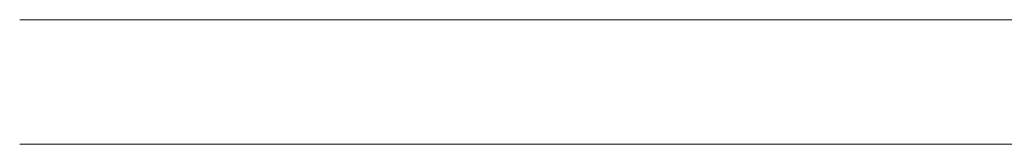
# Model space of a CAD drawing. Header units: millimetres. Extents: x -200 to 200, y -17 to 153.
# Tile 4 of 159: x -172.329 to -165.7, y 125.71 to 126.548. Entities that reach past the tile are written whole.
import ezdxf

# ---------------------------------------------------------------- set-up
doc = ezdxf.new("R2010")
doc.units = ezdxf.units.MM
doc.header["$LTSCALE"] = 12.7
doc.layers.add('Lighting-LED', color=7, linetype='Continuous', lineweight=5, true_color=0x000000)

msp = doc.modelspace()

# ---------------------------------------------------------------- linework, layer by layer
at = {"layer": 'Lighting-LED', "color": 18, "linetype": 'Continuous', "lineweight": 5, "true_color": 0x000000, "invisible_edges": 5}
for points in [[(-163.1428, 126.5476, -146.4147), (-172.0536, 126.5472, -147.1943), (-172.3291, 126.5472, -140.8845), (-163.3843, 126.5476, -140.8845)], [(-163.3843, 126.5476, -140.8845), (-172.3291, 126.5472, -140.8845), (-172.0536, 126.5472, -134.5746), (-163.1428, 126.5476, -135.3542)], [(-163.1428, 126.5476, -346.2744), (-172.0536, 126.5472, -347.054), (-172.3291, 126.5472, -340.7441), (-163.3843, 126.5476, -340.7441)], [(-163.3843, 126.5476, -340.7441), (-172.3291, 126.5472, -340.7441), (-172.0536, 126.5472, -334.4343), (-163.1428, 126.5476, -335.2139)], [(-172.3291, 126.5472, -140.8845), (-172.3291, 125.7096, -140.8845), (-172.0536, 125.7097, -134.5746), (-172.0536, 126.5472, -134.5746)], [(-172.0536, 126.5472, -147.1943), (-172.0536, 125.7096, -147.1943), (-172.3291, 125.7096, -140.8845), (-172.3291, 126.5472, -140.8845)], [(-172.3291, 126.5472, -340.7441), (-172.3291, 125.7096, -340.7441), (-172.0536, 125.7097, -334.4343), (-172.0536, 126.5472, -334.4343)], [(-172.0536, 126.5472, -347.054), (-172.0536, 125.7096, -347.054), (-172.3291, 125.7096, -340.7441), (-172.3291, 126.5472, -340.7441)], [(-163.1428, 126.5476, -135.3542), (-172.0536, 126.5472, -134.5746), (-171.2292, 126.5472, -128.3128), (-162.4203, 126.5477, -129.866)], [(-163.1428, 126.5476, -335.2139), (-172.0536, 126.5472, -334.4343), (-171.2292, 126.5472, -328.1724), (-162.4203, 126.5477, -329.7257)], [(-162.4203, 126.5476, -151.9029), (-171.2292, 126.5471, -153.4562), (-172.0536, 126.5472, -147.1943), (-163.1428, 126.5476, -146.4147)], [(-162.4203, 126.5476, -351.7626), (-171.2292, 126.5471, -353.3158), (-172.0536, 126.5472, -347.054), (-163.1428, 126.5476, -346.2744)], [(-172.0536, 126.5472, -134.5746), (-172.0536, 125.7097, -134.5746), (-171.2292, 125.7097, -128.3128), (-171.2292, 126.5472, -128.3128)], [(-171.2292, 126.5471, -153.4562), (-171.2292, 125.7096, -153.4562), (-172.0536, 125.7096, -147.1943), (-172.0536, 126.5472, -147.1943)], [(-172.0536, 126.5472, -334.4343), (-172.0536, 125.7097, -334.4343), (-171.2292, 125.7097, -328.1724), (-171.2292, 126.5472, -328.1724)], [(-171.2292, 126.5471, -353.3158), (-171.2292, 125.7096, -353.3158), (-172.0536, 125.7096, -347.054), (-172.0536, 126.5472, -347.054)], [(-162.4203, 126.5477, -129.866), (-171.2292, 126.5472, -128.3128), (-169.8622, 126.5473, -122.1466), (-161.2222, 126.5477, -124.4617)], [(-162.4203, 126.5477, -329.7257), (-171.2292, 126.5472, -328.1724), (-169.8622, 126.5473, -322.0063), (-161.2222, 126.5477, -324.3214)], [(-161.2222, 126.5476, -157.3072), (-169.8622, 126.5471, -159.6223), (-171.2292, 126.5471, -153.4562), (-162.4203, 126.5476, -151.9029)], [(-161.2222, 126.5476, -357.1669), (-169.8622, 126.5471, -359.482), (-171.2292, 126.5471, -353.3158), (-162.4203, 126.5476, -351.7626)], [(-171.2292, 126.5472, -128.3128), (-171.2292, 125.7097, -128.3128), (-169.8622, 125.7097, -122.1466), (-169.8622, 126.5473, -122.1466)], [(-171.2292, 126.5472, -328.1724), (-171.2292, 125.7097, -328.1724), (-169.8622, 125.7097, -322.0063), (-169.8622, 126.5473, -322.0063)], [(-169.8622, 126.5471, -159.6223), (-169.8622, 125.7096, -159.6223), (-171.2292, 125.7096, -153.4562), (-171.2292, 126.5471, -153.4562)], [(-169.8622, 126.5471, -359.482), (-169.8622, 125.7096, -359.482), (-171.2292, 125.7096, -353.3158), (-171.2292, 126.5471, -353.3158)], [(-161.2222, 126.5477, -124.4617), (-169.8622, 126.5473, -122.1466), (-167.963, 126.5473, -116.1231), (-159.5576, 126.5477, -119.1824)], [(-161.2222, 126.5477, -324.3214), (-169.8622, 126.5473, -322.0063), (-167.963, 126.5473, -315.9827), (-159.5576, 126.5477, -319.042)], [(-159.5576, 126.5475, -162.5866), (-167.963, 126.5471, -165.6459), (-169.8622, 126.5471, -159.6223), (-161.2222, 126.5476, -157.3072)], [(-159.5576, 126.5475, -362.4462), (-167.963, 126.5471, -365.5055), (-169.8622, 126.5471, -359.482), (-161.2222, 126.5476, -357.1669)], [(-169.8622, 126.5473, -122.1466), (-169.8622, 125.7097, -122.1466), (-167.963, 125.7097, -116.1231), (-167.963, 126.5473, -116.1231)], [(-169.8622, 126.5473, -322.0063), (-169.8622, 125.7097, -322.0063), (-167.963, 125.7097, -315.9827), (-167.963, 126.5473, -315.9827)], [(-167.963, 126.5471, -165.6459), (-167.963, 125.7095, -165.6459), (-169.8622, 125.7096, -159.6223), (-169.8622, 126.5471, -159.6223)], [(-167.963, 126.5471, -365.5055), (-167.963, 125.7095, -365.5055), (-169.8622, 125.7096, -359.482), (-169.8622, 126.5471, -359.482)], [(-159.5576, 126.5477, -119.1824), (-167.963, 126.5473, -116.1231), (-165.546, 126.5473, -110.288), (-157.4392, 126.5477, -114.0682)], [(-159.5576, 126.5477, -319.042), (-167.963, 126.5473, -315.9827), (-165.546, 126.5473, -310.1476), (-157.4392, 126.5477, -313.9279)], [(-157.4392, 126.5475, -167.7007), (-165.546, 126.5471, -171.481), (-167.963, 126.5471, -165.6459), (-159.5576, 126.5475, -162.5866)], [(-157.4392, 126.5475, -367.5604), (-165.546, 126.5471, -371.3406), (-167.963, 126.5471, -365.5055), (-159.5576, 126.5475, -362.4462)], [(-167.963, 126.5473, -116.1231), (-167.963, 125.7097, -116.1231), (-165.546, 125.7098, -110.288), (-165.546, 126.5473, -110.288)], [(-167.963, 126.5473, -315.9827), (-167.963, 125.7097, -315.9827), (-165.546, 125.7098, -310.1476), (-165.546, 126.5473, -310.1476)], [(-165.546, 126.5471, -171.481), (-165.546, 125.7095, -171.481), (-167.963, 125.7095, -165.6459), (-167.963, 126.5471, -165.6459)], [(-165.546, 126.5471, -371.3406), (-165.546, 125.7095, -371.3406), (-167.963, 125.7095, -365.5055), (-167.963, 126.5471, -365.5055)], [(-99.9331, 125.7105, -140.8843), (-172.0536, 125.7097, -134.5746), (-172.3291, 125.7096, -140.8845), (-99.9331, 125.7105, -140.8845)], [(-99.9331, 125.7105, -140.8845), (-172.3291, 125.7096, -140.8845), (-172.0536, 125.7096, -147.1943), (-99.9331, 125.7105, -140.8846)], [(-99.9331, 125.7105, -340.744), (-172.0536, 125.7097, -334.4343), (-172.3291, 125.7096, -340.7441), (-99.9331, 125.7105, -340.7441)], [(-99.9331, 125.7105, -340.7441), (-172.3291, 125.7096, -340.7441), (-172.0536, 125.7096, -347.054), (-99.9331, 125.7105, -340.7443)], [(-99.9331, 125.7105, -140.8842), (-171.2292, 125.7097, -128.3128), (-172.0536, 125.7097, -134.5746), (-99.9331, 125.7105, -140.8843)], [(-99.9331, 125.7105, -140.8846), (-172.0536, 125.7096, -147.1943), (-171.2292, 125.7096, -153.4562), (-99.9331, 125.7105, -140.8847)], [(-99.9331, 125.7105, -340.7439), (-171.2292, 125.7097, -328.1724), (-172.0536, 125.7097, -334.4343), (-99.9331, 125.7105, -340.744)], [(-99.9331, 125.7105, -340.7443), (-172.0536, 125.7096, -347.054), (-171.2292, 125.7096, -353.3158), (-99.9331, 125.7105, -340.7444)], [(-99.933, 125.7105, -140.8841), (-169.8622, 125.7097, -122.1466), (-171.2292, 125.7097, -128.3128), (-99.9331, 125.7105, -140.8842)], [(-99.9331, 125.7105, -140.8847), (-171.2292, 125.7096, -153.4562), (-169.8622, 125.7096, -159.6223), (-99.933, 125.7105, -140.8849)], [(-99.933, 125.7105, -340.7437), (-169.8622, 125.7097, -322.0063), (-171.2292, 125.7097, -328.1724), (-99.9331, 125.7105, -340.7439)], [(-99.9331, 125.7105, -340.7444), (-171.2292, 125.7096, -353.3158), (-169.8622, 125.7096, -359.482), (-99.933, 125.7105, -340.7445)], [(-99.933, 125.7105, -140.884), (-167.963, 125.7097, -116.1231), (-169.8622, 125.7097, -122.1466), (-99.933, 125.7105, -140.8841)], [(-99.933, 125.7105, -140.8849), (-169.8622, 125.7096, -159.6223), (-167.963, 125.7095, -165.6459), (-99.933, 125.7105, -140.885)], [(-99.933, 125.7105, -340.7436), (-167.963, 125.7097, -315.9827), (-169.8622, 125.7097, -322.0063), (-99.933, 125.7105, -340.7437)], [(-99.933, 125.7105, -340.7445), (-169.8622, 125.7096, -359.482), (-167.963, 125.7095, -365.5055), (-99.933, 125.7105, -340.7446)], [(-99.9329, 125.7105, -140.8838), (-165.546, 125.7098, -110.288), (-167.963, 125.7097, -116.1231), (-99.933, 125.7105, -140.884)], [(-99.933, 125.7105, -140.885), (-167.963, 125.7095, -165.6459), (-165.546, 125.7095, -171.481), (-99.9329, 125.7105, -140.8851)], [(-99.9329, 125.7105, -340.7435), (-165.546, 125.7098, -310.1476), (-167.963, 125.7097, -315.9827), (-99.933, 125.7105, -340.7436)], [(-99.933, 125.7105, -340.7446), (-167.963, 125.7095, -365.5055), (-165.546, 125.7095, -371.3406), (-99.9329, 125.7105, -340.7448)]]:
    msp.add_3dface(points, dxfattribs=at)

doc.saveas('drawing.dxf')
